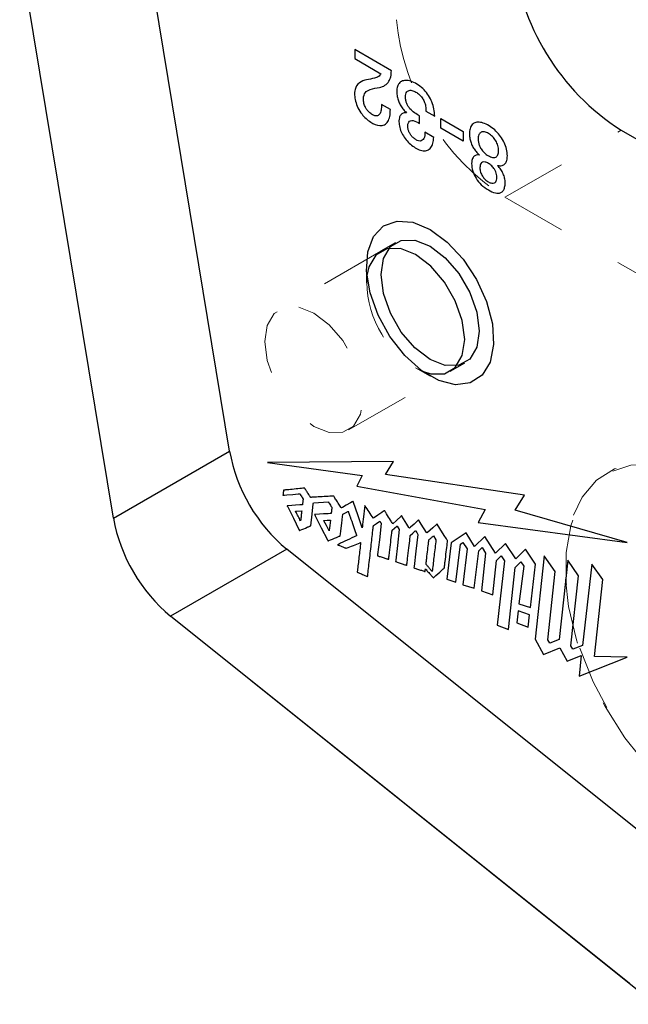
# Model space of a CAD drawing. Header units: inches. Extents: x 0.1 to 87.3, y 0.1 to 33.9.
# Tile 162 of 174: x 64.4 to 65.3, y 27.7 to 29.2. Entities that reach past the tile are written whole.
import ezdxf

# ---------------------------------------------------------------- set-up
doc = ezdxf.new("R2010")
doc.units = ezdxf.units.IN
doc.header["$MEASUREMENT"] = 0
doc.linetypes.add('HIDDEN', pattern=[0.075, 0.05, -0.025])

msp = doc.modelspace()

# ---------------------------------------------------------------- linework, layer by layer
at = {"color": 7, "linetype": 'Continuous', "lineweight": 25}
for p, q in [((64.67792, 28.52224), (64.53426, 29.39411)), ((64.67792, 28.52224), (64.53426, 29.39411)), ((64.49975, 28.41938), (64.35609, 29.29126)), ((64.49975, 28.41938), (64.35609, 29.29126)), ((64.86975, 29.1387), (64.86975, 29.12482)), ((64.92607, 29.10619), (64.86975, 29.1387)), ((64.86975, 29.12482), (64.90992, 29.10163)), ((64.92453, 29.04668), (64.9111, 29.05443)), ((64.94929, 29.04179), (64.94929, 29.04151)), ((64.96932, 29.02546), (64.96932, 29.03702)), ((64.9791, 29.04428), (64.99254, 29.03653)), ((65.00198, 29.03273), (65.03626, 29.01294)), ((65.00198, 29.01803), (65.00198, 29.03273)), ((64.99101, 29.00396), (64.97757, 29.01171)), ((65.03626, 28.99824), (65.00198, 29.01803)), ((65.03626, 29.01294), (65.03626, 28.99824)), ((65.27833, 29.01485), (65.8086, 28.70873)), ((65.27833, 29.01485), (65.8086, 28.70873)), ((65.06078, 28.97714), (65.06078, 28.97687)), ((65.08883, 28.96067), (65.08883, 28.96094)), ((64.93219, 28.84218), (64.90991, 28.82932)), ((65.0164, 28.64485), (65.03868, 28.65771)), ((64.49975, 28.41938), (64.67792, 28.52224)), ((64.49975, 28.41938), (64.67792, 28.52224)), ((64.92925, 28.50645), (64.73598, 28.50501)), ((64.73598, 28.50501), (64.88132, 28.48478)), ((64.91708, 28.4862), (64.92925, 28.50645)), ((64.88132, 28.48478), (64.87286, 28.46864)), ((65.13, 28.45478), (64.91708, 28.4862)), ((64.87286, 28.46864), (65.06984, 28.43258)), ((64.80641, 28.44295), (64.82936, 28.44427)), ((65.11591, 28.43165), (65.13, 28.45478)), ((64.7792, 28.42993), (64.7886, 28.43063)), ((65.06984, 28.43258), (65.05892, 28.41283)), ((65.28764, 28.38222), (65.11591, 28.43165)), ((65.05892, 28.41283), (65.28764, 28.38222)), ((64.9906, 28.39213), (64.99436, 28.38623)), ((65.04046, 28.39686), (65.01788, 28.38159)), ((65.05351, 28.37605), (65.04046, 28.39686)), ((65.06958, 28.39131), (65.05351, 28.37605)), ((65.08584, 28.36557), (65.06958, 28.39131)), ((64.76565, 28.37183), (64.58748, 28.26897)), ((64.76565, 28.37183), (64.58748, 28.26897)), ((65.46913, 27.80781), (64.76565, 28.37183)), ((65.63349, 27.67603), (64.76565, 28.37183)), ((65.01788, 28.38159), (65.01094, 28.32584)), ((65.02488, 28.32128), (65.03189, 28.37973)), ((65.03189, 28.37973), (65.03574, 28.38231)), ((65.03574, 28.38231), (65.04229, 28.37225)), ((65.04229, 28.37225), (65.03577, 28.31722)), ((65.05319, 28.31207), (65.05992, 28.36934)), ((65.05992, 28.36934), (65.06505, 28.37428)), ((65.06505, 28.37428), (65.07054, 28.3655)), ((65.10103, 28.38065), (65.08584, 28.36557)), ((65.11681, 28.35698), (65.10103, 28.38065)), ((65.1319, 28.37179), (65.11681, 28.35698)), ((65.14722, 28.34906), (65.1319, 28.37179)), ((65.07054, 28.3655), (65.06399, 28.30772)), ((65.08147, 28.30184), (65.08732, 28.35446)), ((65.08732, 28.35446), (65.09457, 28.36163)), ((65.09967, 28.3539), (65.08837, 28.25509)), ((65.09457, 28.36163), (65.09967, 28.3539)), ((65.16042, 28.36137), (65.14676, 28.23355)), ((65.1771, 28.33754), (65.16042, 28.36137)), ((65.19646, 28.35499), (65.18331, 28.23309)), ((65.21313, 28.33106), (65.19646, 28.35499)), ((65.10543, 28.24842), (65.11598, 28.34353)), ((65.11598, 28.34353), (65.12465, 28.35232)), ((65.12897, 28.34569), (65.12172, 28.28818)), ((65.12465, 28.35232), (65.12897, 28.34569)), ((65.13916, 28.28224), (65.14722, 28.34906)), ((65.23355, 28.34888), (65.21907, 28.22394)), ((65.25026, 28.32507), (65.23355, 28.34888)), ((65.01094, 28.32584), (65.02488, 28.32128)), ((65.16574, 28.2326), (65.1771, 28.33754)), ((65.20137, 28.2235), (65.21313, 28.33106)), ((65.23729, 28.20717), (65.25026, 28.32507)), ((65.03577, 28.31722), (65.05319, 28.31207)), ((65.06399, 28.30772), (65.08147, 28.30184)), ((65.12172, 28.28818), (65.13916, 28.28224)), ((65.29097, 27.70495), (64.58748, 28.26897)), ((65.33057, 27.6732), (64.58748, 28.26897)), ((65.1206, 28.27703), (65.11841, 28.259)), ((65.13797, 28.27079), (65.1206, 28.27703)), ((65.13582, 28.25236), (65.13797, 28.27079)), ((65.08837, 28.25509), (65.10543, 28.24842)), ((65.11841, 28.259), (65.13582, 28.25236)), ((65.14676, 28.23355), (65.15933, 28.21028)), ((65.16882, 28.2273), (65.16574, 28.2326)), ((65.18331, 28.23309), (65.16882, 28.2273)), ((65.15933, 28.21028), (65.18455, 28.22028)), ((65.18455, 28.22028), (65.19533, 28.20005)), ((65.20447, 28.21817), (65.20137, 28.2235)), ((65.21907, 28.22394), (65.20447, 28.21817)), ((65.19533, 28.20005), (65.21684, 28.20866)), ((65.21684, 28.20866), (65.2139, 28.17685)), ((65.2139, 28.17685), (65.28765, 28.20602)), ((65.28765, 28.20602), (65.23729, 28.20717))]:
    msp.add_line(p, q, dxfattribs=at)
at = {"color": 7, "linetype": 'HIDDEN', "lineweight": 18}
for p, q in [((65.10016, 28.912), (65.27833, 29.01485)), ((65.10016, 28.912), (65.27833, 29.01485)), ((65.10016, 28.912), (65.63043, 28.60588)), ((65.10016, 28.912), (65.63043, 28.60588)), ((64.90991, 28.82932), (64.75402, 28.73933)), ((64.90991, 28.82932), (64.75402, 28.73933)), ((64.88785, 28.80628), (64.88785, 28.78056)), ((64.86051, 28.55486), (65.0164, 28.64485)), ((64.86051, 28.55486), (65.0164, 28.64485)), ((64.96315, 28.65013), (64.98542, 28.63727)), ((64.96316, 28.65013), (64.97356, 28.64496)), ((65.42111, 28.5843), (65.25738, 28.48978)), ((65.42253, 28.58304), (65.25828, 28.48822))]:
    msp.add_line(p, q, dxfattribs=at)
at = {"color": 7, "linetype": 'Continuous', "lineweight": 25, "flags": 128}
for points in [[(64.95911, 28.87365), (64.98543, 28.86263), (65.01176, 28.84325), (65.03613, 28.81696), (65.05675, 28.78569), (65.07207, 28.75177), (65.08097, 28.71772), (65.08279, 28.68606), (65.07738, 28.65913), (65.06515, 28.63894), (65.04701, 28.62699), (65.02431, 28.62415), (64.99872, 28.63064), (64.97215, 28.64598), (64.94656, 28.66904), (64.92385, 28.69809), (64.90571, 28.73099), (64.89349, 28.76529), (64.88808, 28.79846), (64.88989, 28.82803), (64.89879, 28.8518), (64.91412, 28.86803), (64.93473, 28.87549), (64.95911, 28.87365)], [(64.96216, 28.84609), (64.98543, 28.83691), (65.0087, 28.81922), (65.0297, 28.79475), (65.04636, 28.76589), (65.05705, 28.73547), (65.06074, 28.70647), (65.05705, 28.68173), (65.04636, 28.66366), (65.0297, 28.65404), (65.0087, 28.65381), (64.98543, 28.66299), (64.96216, 28.68068), (64.94117, 28.70515), (64.92451, 28.734), (64.91381, 28.76442), (64.91013, 28.79342), (64.91381, 28.81817), (64.92451, 28.83623), (64.94117, 28.84585), (64.96216, 28.84609)], [(64.97356, 28.64496), (64.98643, 28.64095), (65.00742, 28.64118), (65.02408, 28.6508), (65.03478, 28.66887), (65.03847, 28.69361), (65.03478, 28.72262), (65.02408, 28.75303), (65.00742, 28.78189), (64.98643, 28.80636), (64.96316, 28.82405), (64.93989, 28.83323), (64.91889, 28.833), (64.90223, 28.82337), (64.89154, 28.80531), (64.88857, 28.79217)], [(64.75979, 28.45481), (64.75979, 28.45481), (64.7598, 28.45481), (64.75982, 28.45481), (64.75986, 28.45482), (64.76002, 28.45483), (64.76049, 28.45486), (64.76191, 28.45497), (64.76583, 28.45526), (64.77506, 28.45594), (64.78315, 28.45654), (64.78515, 28.45669), (64.78558, 28.45672), (64.78566, 28.45673), (64.78568, 28.45673), (64.78568, 28.45673), (64.78568, 28.45673)], [(64.86757, 28.44506), (64.86757, 28.44506), (64.86756, 28.44505), (64.86755, 28.44505), (64.86752, 28.44503), (64.86741, 28.44497), (64.86707, 28.44478), (64.86608, 28.44424), (64.8633, 28.44272), (64.8568, 28.43915), (64.85109, 28.43603), (64.84968, 28.43525), (64.84938, 28.43509), (64.84932, 28.43505), (64.8493, 28.43505), (64.8493, 28.43505), (64.8493, 28.43505)], [(64.88133, 28.40449), (64.87445, 28.42478), (64.86816, 28.44331), (64.86761, 28.44494), (64.86757, 28.44505), (64.86757, 28.44506)], [(64.78966, 28.44005), (64.78966, 28.44005), (64.78965, 28.44005), (64.78964, 28.44004), (64.78961, 28.44004), (64.78951, 28.44003), (64.7892, 28.44001), (64.78827, 28.43994), (64.78561, 28.43974), (64.77892, 28.43922), (64.76778, 28.43837), (64.76634, 28.43826), (64.76625, 28.43825), (64.76625, 28.43825), (64.76625, 28.43825), (64.76625, 28.43825)], [(64.76625, 28.43825), (64.76629, 28.43816), (64.76641, 28.43792), (64.76706, 28.43662), (64.77569, 28.4193), (64.78431, 28.40197), (64.78496, 28.40067), (64.78508, 28.40043), (64.78512, 28.40034), (64.78512, 28.40034)], [(64.80235, 28.40775), (64.80438, 28.42535), (64.80623, 28.44144), (64.8064, 28.44285), (64.80641, 28.44294), (64.80641, 28.44295)], [(64.91555, 28.43093), (64.91555, 28.43093), (64.91555, 28.43093), (64.91553, 28.43092), (64.9155, 28.4309), (64.9154, 28.43083), (64.91508, 28.43061), (64.91415, 28.42998), (64.91154, 28.42821), (64.90542, 28.42406), (64.90004, 28.42043), (64.89871, 28.41952), (64.89843, 28.41933), (64.89837, 28.4193), (64.89836, 28.41929), (64.89836, 28.41929), (64.89836, 28.41929)], [(64.8337, 28.42651), (64.8337, 28.42651), (64.83369, 28.42651), (64.83368, 28.42651), (64.83365, 28.42651), (64.83354, 28.4265), (64.8332, 28.42648), (64.83219, 28.42642), (64.82929, 28.42625), (64.82201, 28.42582), (64.8099, 28.4251), (64.80833, 28.42501), (64.80823, 28.425), (64.80823, 28.425), (64.80823, 28.425), (64.80823, 28.425)], [(64.80823, 28.425), (64.80828, 28.42491), (64.8084, 28.42465), (64.80911, 28.42326), (64.81849, 28.40477), (64.82786, 28.38628), (64.82857, 28.38489), (64.8287, 28.38464), (64.82874, 28.38454), (64.82874, 28.38454)], [(64.83055, 28.40016), (64.82643, 28.40807), (64.82267, 28.4153), (64.82234, 28.41594), (64.82231, 28.41598), (64.82231, 28.41598), (64.82231, 28.41598), (64.82742, 28.41628), (64.83209, 28.41654), (64.8325, 28.41657), (64.83253, 28.41657), (64.83253, 28.41657)], [(64.83253, 28.41657), (64.83154, 28.40836), (64.83064, 28.40087), (64.83056, 28.40021), (64.83055, 28.40016), (64.83055, 28.40016)], [(64.84747, 28.39214), (64.84747, 28.39214), (64.84747, 28.39214), (64.84747, 28.39215), (64.84747, 28.39217), (64.84748, 28.39223), (64.8475, 28.39243), (64.84757, 28.39304), (64.84779, 28.39487), (64.84839, 28.39992), (64.84981, 28.4118), (64.85105, 28.42223), (64.85135, 28.42481), (64.85142, 28.42536), (64.85143, 28.42547), (64.85143, 28.42549), (64.85143, 28.42549), (64.85143, 28.42549)], [(64.8985, 28.40802), (64.90334, 28.41135), (64.90666, 28.41365), (64.90807, 28.41462), (64.90817, 28.41469), (64.90818, 28.41469), (64.90818, 28.41469)], [(65.01219, 28.38482), (65.01219, 28.38482), (65.01219, 28.38483), (65.01218, 28.38483), (65.01217, 28.38485), (65.01212, 28.38492), (65.01199, 28.38513), (65.01158, 28.38576), (65.01039, 28.38763), (65.00718, 28.39264), (65.00028, 28.4034), (64.99602, 28.41005), (64.99582, 28.41036), (64.99581, 28.41038), (64.99581, 28.41038), (64.99581, 28.41038), (64.99578, 28.41035), (64.98961, 28.40474), (64.9816, 28.39745), (64.98075, 28.39668), (64.98075, 28.39668), (64.98075, 28.39668), (64.98075, 28.39668), (64.98075, 28.39669), (64.98072, 28.39673), (64.98013, 28.39765), (64.97191, 28.41046), (64.96867, 28.41551), (64.96786, 28.41677), (64.96782, 28.41683), (64.96782, 28.41683), (64.96782, 28.41683), (64.96782, 28.41683), (64.96555, 28.41478), (64.96076, 28.41044), (64.95551, 28.40569), (64.9537, 28.40405), (64.9537, 28.40405), (64.9537, 28.40405), (64.9537, 28.40405), (64.95366, 28.40411), (64.9529, 28.40532), (64.94986, 28.41015), (64.94217, 28.4224), (64.94161, 28.42328), (64.94159, 28.42332), (64.94158, 28.42333), (64.94158, 28.42333), (64.94158, 28.42333), (64.94083, 28.42263), (64.93373, 28.416), (64.92827, 28.4109), (64.92824, 28.41087), (64.92824, 28.41087), (64.92824, 28.41087)], [(64.91046, 28.41116), (64.90756, 28.38641), (64.90491, 28.36378), (64.90468, 28.3618), (64.90466, 28.36166), (64.90466, 28.36165)], [(64.92722, 28.40097), (64.93104, 28.40411), (64.93454, 28.40697), (64.93484, 28.40722), (64.93487, 28.40724), (64.93487, 28.40724), (64.93487, 28.40724), (64.9365, 28.40465), (64.93813, 28.40207)], [(64.93813, 28.40207), (64.93524, 28.37753), (64.9326, 28.3551), (64.93237, 28.35313), (64.93236, 28.353), (64.93235, 28.35299)], [(64.95504, 28.39289), (64.95905, 28.39646), (64.96271, 28.39973), (64.96303, 28.40001), (64.96305, 28.40003), (64.96305, 28.40003), (64.96305, 28.40003), (64.96481, 28.39724), (64.96656, 28.39445)], [(64.96656, 28.39445), (64.96357, 28.36881), (64.96084, 28.34538), (64.9606, 28.34332), (64.96058, 28.34318), (64.96058, 28.34318)], [(64.97786, 28.33747), (64.97805, 28.33949), (64.97822, 28.34133), (64.97824, 28.34149), (64.97824, 28.3415), (64.97824, 28.3415)], [(64.99032, 28.32781), (64.99032, 28.32781), (64.99032, 28.32781), (64.99033, 28.32782), (64.99036, 28.32785), (64.99046, 28.32794), (64.99077, 28.32822), (64.9917, 28.32905), (64.99427, 28.33136), (65.00031, 28.33678), (65.00561, 28.34153), (65.00692, 28.34271), (65.0072, 28.34296), (65.00726, 28.34301), (65.00727, 28.34302), (65.00727, 28.34302), (65.00727, 28.34302)]]:
    msp.add_lwpolyline(points, dxfattribs=at)
at = {"color": 7, "linetype": 'HIDDEN', "lineweight": 18, "flags": 128}
for points in [[(64.78399, 28.74323), (64.80726, 28.73405), (64.83053, 28.71636), (64.85153, 28.69189), (64.86819, 28.66304), (64.87888, 28.63262), (64.88257, 28.60362), (64.87888, 28.57887), (64.86819, 28.56081), (64.85153, 28.55119), (64.83053, 28.55095), (64.80726, 28.56013), (64.78399, 28.57782), (64.763, 28.60229), (64.74634, 28.63115), (64.73564, 28.66157), (64.73196, 28.69057), (64.73564, 28.71531), (64.74634, 28.73338), (64.763, 28.743), (64.78399, 28.74323)], [(64.78399, 28.74323), (64.80726, 28.73405), (64.83053, 28.71636), (64.85153, 28.69189), (64.86819, 28.66304), (64.87888, 28.63262), (64.88257, 28.60362), (64.87888, 28.57887), (64.86819, 28.56081), (64.85153, 28.55119), (64.83053, 28.55095), (64.80726, 28.56013), (64.78399, 28.57782), (64.763, 28.60229), (64.74634, 28.63115), (64.73564, 28.66157), (64.73196, 28.69057), (64.73564, 28.71531), (64.74634, 28.73338), (64.763, 28.743), (64.78399, 28.74323)], [(65.45574, 28.44686), (65.41575, 28.4741), (65.37576, 28.49303), (65.33705, 28.50304), (65.30087, 28.50381), (65.26838, 28.49531), (65.24063, 28.47781), (65.21851, 28.45188), (65.20273, 28.41835), (65.19379, 28.3783), (65.19199, 28.33302), (65.19738, 28.28396), (65.20979, 28.23269), (65.22882, 28.18088), (65.25386, 28.13017), (65.2841, 28.0822), (65.31857, 28.03852), (65.35616, 28.00052), (65.39567, 27.96944), (65.43583, 27.94625), (65.47534, 27.93173), (65.51293, 27.92632), (65.54741, 27.9302), (65.57765, 27.94325), (65.60268, 27.96505), (65.62171, 27.9949), (65.63412, 28.03184), (65.63951, 28.07467), (65.63771, 28.12204), (65.62877, 28.1724), (65.61299, 28.22415), (65.59087, 28.27562), (65.56312, 28.32516), (65.53063, 28.37117), (65.49445, 28.41217), (65.45574, 28.44686)], [(65.36351, 28.49561), (65.32822, 28.50246), (65.29306, 28.50091), (65.26184, 28.49019), (65.23557, 28.47063), (65.2151, 28.44287), (65.20107, 28.40781), (65.19394, 28.36656), (65.19394, 28.32045), (65.20107, 28.27097), (65.2151, 28.2197), (65.23557, 28.1683), (65.26184, 28.11841), (65.29306, 28.07165), (65.32822, 28.0295), (65.36619, 27.99333), (65.40576, 27.9643), (65.44565, 27.94334), (65.48457, 27.93113), (65.52129, 27.92806), (65.55461, 27.93422), (65.58347, 27.94942), (65.60694, 27.97318), (65.62426, 28.00472), (65.63224, 28.03011)]]:
    msp.add_lwpolyline(points, dxfattribs=at)
at = {"color": 7, "linetype": 'Continuous', "lineweight": 25}
for centre, radius, start, end in [((65.47709, 29.32331), 0.36695, 185.61091, 237.20298), ((65.47709, 29.32331), 0.36695, 185.61091, 237.20298), ((64.92896, 28.56787), 0.25515, 190.30171, 230.20339), ((64.92896, 28.56787), 0.25515, 190.30171, 230.20339), ((64.75079, 28.46501), 0.25515, 190.30166, 230.20344), ((64.75079, 28.46501), 0.25515, 190.30166, 230.20344)]:
    msp.add_arc(centre, radius, start, end, dxfattribs=at)
at = {"color": 7, "linetype": 'HIDDEN', "lineweight": 18}
for centre, radius, start, end in [((65.29892, 29.22046), 0.36695, 185.61089, 237.203), ((65.29892, 29.22046), 0.36695, 185.61089, 237.203), ((65.04344, 28.78288), 0.15514, 176.56848, 238.83816)]:
    msp.add_arc(centre, radius, start, end, dxfattribs=at)
at = {"color": 7, "linetype": 'Continuous', "lineweight": 25}
for points, knots in [([(64.90992, 29.10163), (64.90886, 29.09996), (64.90658, 29.09636), (64.89817, 29.09418), (64.89203, 29.09309), (64.88802, 29.09239)], [0, 0, 0, 0, 0.2325179, 0.498649, 1, 1, 1, 1]), ([(64.90792, 29.08062), (64.91081, 29.08145), (64.91648, 29.08307), (64.92247, 29.08945), (64.92557, 29.09747), (64.92589, 29.1031), (64.92607, 29.10619)], [0, 0, 0, 0, 0.2588595, 0.508772, 0.7308498, 1, 1, 1, 1]), ([(64.88802, 29.09239), (64.88407, 29.09132), (64.87593, 29.08914), (64.86968, 29.07868), (64.86945, 29.06852), (64.87094, 29.05911), (64.87459, 29.04902), (64.88174, 29.03737), (64.89302, 29.02743), (64.90549, 29.02121), (64.91565, 29.02267), (64.92119, 29.02834), (64.92409, 29.03672), (64.92438, 29.04311), (64.92453, 29.04668)], [0, 0, 0, 0, 0.0910733, 0.1872983, 0.2515054, 0.3221053, 0.4044582, 0.495825, 0.6317235, 0.7464399, 0.8007337, 0.8539702, 0.9186015, 1, 1, 1, 1]), ([(64.88307, 29.06369), (64.88362, 29.06708), (64.88465, 29.07345), (64.89546, 29.07863), (64.90307, 29.07985), (64.90792, 29.08062)], [0, 0, 0, 0, 0.2915728, 0.5484257, 1, 1, 1, 1]), ([(64.99254, 29.03653), (64.99229, 29.04026), (64.99179, 29.04767), (64.98855, 29.05837), (64.98343, 29.06833), (64.97405, 29.07987), (64.96236, 29.08823), (64.95033, 29.09166), (64.94301, 29.09113), (64.9372, 29.08699), (64.93442, 29.07994), (64.93416, 29.07237), (64.93519, 29.06498), (64.93725, 29.05831), (64.94031, 29.05207), (64.94424, 29.04638), (64.94761, 29.04331), (64.94929, 29.04179)], [0, 0, 0, 0, 0.0809948, 0.1609935, 0.2410341, 0.3226052, 0.4830444, 0.5426185, 0.5918574, 0.6371667, 0.6894829, 0.7501363, 0.8003969, 0.850891, 0.901209, 0.9509723, 1, 1, 1, 1]), ([(64.96932, 29.03702), (64.96665, 29.03851), (64.9613, 29.0415), (64.95542, 29.04656), (64.95166, 29.05148), (64.94947, 29.0557), (64.94806, 29.06048), (64.94762, 29.06546), (64.948, 29.07005), (64.94952, 29.0737), (64.95271, 29.07629), (64.95804, 29.07637), (64.96154, 29.07457), (64.96355, 29.07354)], [0, 0, 0, 0, 0.1498864, 0.3007762, 0.3762181, 0.4528399, 0.5328304, 0.6192933, 0.6971204, 0.7569799, 0.8078407, 0.89004, 1, 1, 1, 1]), ([(64.96355, 29.07354), (64.9654, 29.0723), (64.96905, 29.06985), (64.97331, 29.06479), (64.97664, 29.05878), (64.97885, 29.05185), (64.97902, 29.0468), (64.9791, 29.04428)], [0, 0, 0, 0, 0.1915014, 0.3788905, 0.564867, 0.7831522, 1, 1, 1, 1]), ([(64.9111, 29.05443), (64.91094, 29.05149), (64.91067, 29.04634), (64.90893, 29.04034), (64.90615, 29.03742), (64.90345, 29.03658), (64.90024, 29.0371), (64.89625, 29.03904), (64.89194, 29.04218), (64.88814, 29.04648), (64.88522, 29.05168), (64.88335, 29.05747), (64.88316, 29.06175), (64.88307, 29.06369)], [0, 0, 0, 0, 0.1543709, 0.2696287, 0.3148429, 0.3588107, 0.4111913, 0.4803519, 0.5891095, 0.6870481, 0.7771764, 0.8988777, 1, 1, 1, 1]), ([(64.94929, 29.04151), (64.94753, 29.04164), (64.94425, 29.04189), (64.94, 29.03882), (64.93818, 29.03432), (64.93743, 29.02845), (64.93798, 29.02099), (64.94081, 29.01228), (64.94713, 29.00126), (64.956, 28.99204), (64.96633, 28.98559), (64.97413, 28.98288), (64.98161, 28.98364), (64.98708, 28.98822), (64.99024, 28.99538), (64.99073, 29.0009), (64.99101, 29.00396)], [0, 0, 0, 0, 0.04576818, 0.0851509, 0.12999917, 0.1713291, 0.24272011, 0.32740334, 0.41327375, 0.58007195, 0.6616274, 0.73712166, 0.79643132, 0.85279806, 0.91852593, 1, 1, 1, 1]), ([(64.97757, 29.01171), (64.97744, 29.00842), (64.97725, 29.00384), (64.97368, 28.99913), (64.96967, 28.99788), (64.96529, 28.99919), (64.9612, 29.00179), (64.95753, 29.00518), (64.9546, 29.00909), (64.95242, 29.01339), (64.9511, 29.01811), (64.95092, 29.02289), (64.95201, 29.02745), (64.95564, 29.02996), (64.96194, 29.02965), (64.96622, 29.02722), (64.96932, 29.02546)], [0, 0, 0, 0, 0.1303549, 0.1809904, 0.2296457, 0.2909856, 0.3604203, 0.4267383, 0.4931174, 0.5584793, 0.6219726, 0.6907803, 0.7535021, 0.8021626, 0.8566538, 1, 1, 1, 1]), ([(65.1039, 28.97552), (65.10364, 28.97902), (65.10313, 28.98607), (65.09935, 28.99615), (65.09383, 29.00547), (65.08437, 29.01626), (65.073, 29.02424), (65.06128, 29.02765), (65.05388, 29.02696), (65.04829, 29.02238), (65.04581, 29.0151), (65.04549, 29.00746), (65.04658, 29.00013), (65.04871, 28.99364), (65.05184, 28.98754), (65.05581, 28.98189), (65.05912, 28.97872), (65.06078, 28.97714)], [0, 0, 0, 0, 0.07731444, 0.15572097, 0.23547477, 0.31604433, 0.4723003, 0.53394989, 0.58357423, 0.6298535, 0.68506717, 0.74828567, 0.79806005, 0.84820799, 0.89870213, 0.94936837, 1, 1, 1, 1]), ([(65.08103, 28.97312), (65.0789, 28.97382), (65.07428, 28.97536), (65.06835, 28.98015), (65.06389, 28.98561), (65.06107, 28.9911), (65.05949, 28.99613), (65.05893, 29.00189), (65.05947, 29.0077), (65.06331, 29.01247), (65.0693, 29.01277), (65.0753, 29.01004), (65.08132, 29.0054), (65.0863, 28.99902), (65.08967, 28.99148), (65.09076, 28.98389), (65.09015, 28.97728), (65.08617, 28.97278), (65.08278, 28.973), (65.08103, 28.97312)], [0, 0, 0, 0, 0.0607575, 0.1318472, 0.2037954, 0.2516871, 0.2992386, 0.346633, 0.4091227, 0.4538295, 0.4993075, 0.5599369, 0.6312789, 0.7044335, 0.7784831, 0.8532996, 0.9119719, 0.9547087, 1, 1, 1, 1]), ([(65.06078, 28.97687), (65.05909, 28.97696), (65.05594, 28.97714), (65.05222, 28.97479), (65.05028, 28.97161), (65.04929, 28.96806), (65.04888, 28.96144), (65.0503, 28.95193), (65.05545, 28.94063), (65.06373, 28.93067), (65.07412, 28.92319), (65.08418, 28.91828), (65.09304, 28.918), (65.098, 28.92216), (65.10013, 28.92774), (65.10071, 28.93433), (65.09994, 28.94146), (65.09759, 28.94834), (65.09395, 28.95494), (65.09056, 28.95874), (65.08883, 28.96067)], [0, 0, 0, 0, 0.03610025, 0.06753978, 0.09009039, 0.11619093, 0.14712656, 0.23446814, 0.32274357, 0.41506443, 0.51402747, 0.59996696, 0.65869159, 0.69327693, 0.73376432, 0.78577836, 0.83671016, 0.88917106, 0.94354959, 1, 1, 1, 1]), ([(65.08883, 28.96094), (65.09116, 28.9605), (65.0955, 28.95967), (65.10107, 28.96328), (65.10356, 28.96905), (65.10378, 28.97319), (65.1039, 28.97552)], [0, 0, 0, 0, 0.2735976, 0.508311, 0.723593, 1, 1, 1, 1]), ([(65.07985, 28.93349), (65.07813, 28.93405), (65.07436, 28.93527), (65.06952, 28.93923), (65.06537, 28.94439), (65.06254, 28.95062), (65.06165, 28.9565), (65.06204, 28.96113), (65.06326, 28.96414), (65.06588, 28.9663), (65.07025, 28.96633), (65.07518, 28.96405), (65.08016, 28.9603), (65.08384, 28.95575), (65.08617, 28.95119), (65.08745, 28.94696), (65.08788, 28.94265), (65.08754, 28.93874), (65.08629, 28.93563), (65.08365, 28.93331), (65.08129, 28.93342), (65.07985, 28.93349)], [0, 0, 0, 0, 0.0591823, 0.1289098, 0.201335, 0.2752727, 0.3507193, 0.3936617, 0.426659, 0.4545853, 0.4996854, 0.5604487, 0.6311542, 0.7025565, 0.7503439, 0.7982873, 0.8467986, 0.891636, 0.925989, 0.9547788, 1, 1, 1, 1]), ([(64.76067, 28.46235), (64.76052, 28.46109), (64.76024, 28.45869), (64.75995, 28.45618), (64.75981, 28.45493), (64.75979, 28.45482), (64.75979, 28.45481), (64.75979, 28.45481)], [0, 0, 0, 0, 0.5000798, 0.9571111, 0.9971798, 0.999864, 1, 1, 1, 1]), ([(64.79311, 28.4655), (64.79311, 28.4655), (64.79311, 28.4655), (64.79311, 28.4655), (64.7931, 28.4655), (64.79307, 28.4655), (64.79298, 28.46549), (64.79269, 28.46546), (64.79184, 28.46538), (64.78941, 28.46514), (64.78333, 28.46455), (64.77446, 28.46369), (64.76639, 28.46291), (64.762, 28.46248), (64.76094, 28.46238), (64.76072, 28.46236), (64.76068, 28.46235), (64.76067, 28.46235), (64.76067, 28.46235), (64.76067, 28.46235)], [0, 0, 0, 0, 0.0000281, 0.0000884, 0.0002794, 0.0008863, 0.0027964, 0.0087676, 0.0271167, 0.0816965, 0.2333592, 0.5895705, 0.9020717, 0.9794705, 0.9958961, 0.9991986, 0.9998485, 0.9999753, 1, 1, 1, 1]), ([(64.80214, 28.45129), (64.80214, 28.45129), (64.80214, 28.45129), (64.80214, 28.4513), (64.80213, 28.45131), (64.8021, 28.45135), (64.80202, 28.45147), (64.80179, 28.45185), (64.80111, 28.45291), (64.79942, 28.45558), (64.79695, 28.45946), (64.7947, 28.463), (64.79348, 28.46492), (64.79319, 28.46538), (64.79313, 28.46548), (64.79311, 28.4655), (64.79311, 28.4655), (64.79311, 28.4655)], [0, 0, 0, 0, 0.0000846, 0.0002792, 0.0008882, 0.0027985, 0.0087725, 0.0271233, 0.0817069, 0.2333745, 0.5895834, 0.9020799, 0.9794912, 0.9959134, 0.9992243, 0.9998744, 1, 1, 1, 1]), ([(64.78568, 28.45673), (64.78568, 28.45673), (64.78568, 28.45673), (64.78569, 28.45673), (64.78569, 28.45672), (64.7857, 28.4567), (64.78575, 28.45663), (64.78588, 28.45643), (64.78626, 28.45584), (64.7872, 28.45439), (64.78857, 28.45227), (64.78981, 28.45033), (64.79049, 28.44928), (64.79066, 28.44903), (64.79069, 28.44898), (64.7907, 28.44897), (64.7907, 28.44897), (64.7907, 28.44897)], [0, 0, 0, 0, 0.00009463, 0.00028389, 0.00090247, 0.00281272, 0.00878346, 0.02714476, 0.08172667, 0.23339241, 0.58959127, 0.90207781, 0.97948197, 0.99590421, 0.99920982, 0.99986795, 1, 1, 1, 1]), ([(64.7907, 28.44897), (64.7907, 28.44897), (64.7907, 28.44897), (64.7907, 28.44896), (64.7907, 28.44895), (64.79069, 28.44893), (64.79069, 28.44885), (64.79066, 28.44862), (64.79058, 28.44795), (64.79038, 28.44628), (64.7901, 28.44384), (64.78984, 28.44162), (64.7897, 28.44041), (64.78967, 28.44012), (64.78966, 28.44006), (64.78966, 28.44005), (64.78966, 28.44005), (64.78966, 28.44005)], [0, 0, 0, 0, 0.0000983, 0.0002796, 0.0008878, 0.0028117, 0.0087798, 0.027129, 0.0817156, 0.2333899, 0.5895825, 0.9020732, 0.9794807, 0.9959224, 0.9992272, 0.9998683, 1, 1, 1, 1]), ([(64.83745, 28.45342), (64.83745, 28.45342), (64.83744, 28.45342), (64.83744, 28.45342), (64.83743, 28.45342), (64.8374, 28.45342), (64.8373, 28.45341), (64.83699, 28.45339), (64.83606, 28.45333), (64.83342, 28.45318), (64.8268, 28.45278), (64.81714, 28.45219), (64.80836, 28.45167), (64.80358, 28.45138), (64.80244, 28.45131), (64.8022, 28.45129), (64.80215, 28.45129), (64.80214, 28.45129), (64.80214, 28.45129), (64.80214, 28.45129)], [0, 0, 0, 0, 0.00002829, 0.00008856, 0.00027971, 0.00088602, 0.00279696, 0.00876752, 0.02711709, 0.08169558, 0.23335801, 0.5895695, 0.90206967, 0.97946939, 0.99589481, 0.99919812, 0.99984838, 0.99997512, 1, 1, 1, 1]), ([(64.82936, 28.44427), (64.82936, 28.44427), (64.82936, 28.44427), (64.82936, 28.44426), (64.82937, 28.44426), (64.82938, 28.44423), (64.82943, 28.44416), (64.82957, 28.44394), (64.82998, 28.44332), (64.83101, 28.44176), (64.8325, 28.43949), (64.83385, 28.43742), (64.83459, 28.4363), (64.83477, 28.43603), (64.83481, 28.43597), (64.83481, 28.43596), (64.83481, 28.43596), (64.83481, 28.43596)], [0, 0, 0, 0, 0.0001044, 0.0002968, 0.0009127, 0.0028197, 0.0088005, 0.0271543, 0.0817368, 0.2333978, 0.5895918, 0.9020887, 0.9794917, 0.9959221, 0.9992225, 0.9998752, 1, 1, 1, 1]), ([(64.8493, 28.43505), (64.8493, 28.43505), (64.8493, 28.43505), (64.8493, 28.43505), (64.84928, 28.43507), (64.84925, 28.43512), (64.84915, 28.43528), (64.84884, 28.43577), (64.84795, 28.43714), (64.84573, 28.44059), (64.84248, 28.44561), (64.83954, 28.45018), (64.83793, 28.45267), (64.83755, 28.45326), (64.83747, 28.45339), (64.83745, 28.45341), (64.83745, 28.45342), (64.83745, 28.45342)], [0, 0, 0, 0, 0.0000884, 0.00028, 0.0008866, 0.0028014, 0.0087734, 0.0271258, 0.0817037, 0.2333681, 0.5895797, 0.9020828, 0.9794901, 0.9959138, 0.9992194, 0.9998725, 1, 1, 1, 1]), ([(64.78679, 28.4151), (64.78552, 28.41757), (64.7831, 28.4223), (64.78058, 28.42723), (64.77932, 28.4297), (64.77921, 28.42991), (64.7792, 28.42993), (64.7792, 28.42993)], [0, 0, 0, 0, 0.5000694, 0.95709755, 0.99718151, 0.99986218, 1, 1, 1, 1]), ([(64.7886, 28.43063), (64.78829, 28.42804), (64.78772, 28.42309), (64.78712, 28.41792), (64.78681, 28.41534), (64.78679, 28.41511), (64.78679, 28.4151), (64.78679, 28.4151)], [0, 0, 0, 0, 0.50005069, 0.95705843, 0.99714826, 0.99982988, 1, 1, 1, 1]), ([(64.83481, 28.43596), (64.83481, 28.43596), (64.83481, 28.43596), (64.83481, 28.43595), (64.83481, 28.43594), (64.83481, 28.43592), (64.8348, 28.43584), (64.83477, 28.43559), (64.83469, 28.43488), (64.83448, 28.43311), (64.83417, 28.43053), (64.8339, 28.42818), (64.83374, 28.4269), (64.83371, 28.42659), (64.8337, 28.42653), (64.8337, 28.42651), (64.8337, 28.42651), (64.8337, 28.42651)], [0, 0, 0, 0, 0.0000932, 0.0002797, 0.000885, 0.00281, 0.0087724, 0.0271246, 0.0817152, 0.2333757, 0.589579, 0.902076, 0.9794899, 0.9959167, 0.9992235, 0.9998757, 1, 1, 1, 1]), ([(64.85143, 28.42549), (64.85282, 28.42624), (64.85548, 28.42767), (64.85824, 28.42917), (64.85963, 28.42991), (64.85975, 28.42997), (64.85975, 28.42998), (64.85975, 28.42998)], [0, 0, 0, 0, 0.5000545, 0.9570852, 0.997178, 0.9998647, 1, 1, 1, 1]), ([(64.85976, 28.42998), (64.85976, 28.42998), (64.85976, 28.42998), (64.85976, 28.42997), (64.85976, 28.42996), (64.85977, 28.42993), (64.85981, 28.42982), (64.85992, 28.42949), (64.86027, 28.42851), (64.86125, 28.42571), (64.8637, 28.4187), (64.86727, 28.40847), (64.87052, 28.39917), (64.8723, 28.3941), (64.87272, 28.39289), (64.87281, 28.39264), (64.87282, 28.39259), (64.87283, 28.39258), (64.87283, 28.39257), (64.87283, 28.39257)], [0, 0, 0, 0, 0.0000272, 0.0000864, 0.0002783, 0.0008859, 0.0027959, 0.0087678, 0.0271151, 0.0816945, 0.2333586, 0.5895685, 0.9020683, 0.9794687, 0.9958944, 0.9991963, 0.9998472, 0.9999728, 1, 1, 1, 1]), ([(64.88526, 28.43884), (64.88461, 28.43311), (64.88335, 28.42216), (64.88205, 28.41074), (64.88139, 28.40502), (64.88134, 28.40453), (64.88133, 28.4045), (64.88133, 28.40449)], [0, 0, 0, 0, 0.5000232, 0.9570515, 0.9971472, 0.9998291, 1, 1, 1, 1]), ([(64.89836, 28.41929), (64.89618, 28.42255), (64.892, 28.42878), (64.88764, 28.43528), (64.88547, 28.43854), (64.88528, 28.43882), (64.88527, 28.43884), (64.88526, 28.43884)], [0, 0, 0, 0, 0.5000389, 0.9570584, 0.9971478, 0.999828, 1, 1, 1, 1]), ([(64.92824, 28.41087), (64.92824, 28.41087), (64.92824, 28.41088), (64.92819, 28.41096), (64.92704, 28.41279), (64.92386, 28.41778), (64.91977, 28.42425), (64.91671, 28.42911), (64.91564, 28.43079), (64.91556, 28.43092), (64.91555, 28.43093), (64.91555, 28.43093)], [0, 0, 0, 0, 0.0001372, 0.0006421, 0.0128043, 0.2732507, 0.7476694, 0.9809378, 0.9987769, 0.9999409, 1, 1, 1, 1]), ([(64.90818, 28.41469), (64.90818, 28.41469), (64.90818, 28.41469), (64.90818, 28.41469), (64.90819, 28.41468), (64.90821, 28.41465), (64.90826, 28.41455), (64.90844, 28.41429), (64.90886, 28.41363), (64.90949, 28.41266), (64.91005, 28.41178), (64.91036, 28.41131), (64.91044, 28.41119), (64.91045, 28.41117), (64.91045, 28.41116), (64.91046, 28.41116)], [0, 0, 0, 0, 0.0002859, 0.0008765, 0.0027889, 0.0087731, 0.027142, 0.0817452, 0.2334361, 0.589644, 0.9021667, 0.9795928, 0.9960446, 0.9993367, 1, 1, 1, 1]), ([(64.78512, 28.40034), (64.78512, 28.40034), (64.78515, 28.40035), (64.78552, 28.40052), (64.78949, 28.4022), (64.79478, 28.40451), (64.80007, 28.40677), (64.80184, 28.40753), (64.80224, 28.40771), (64.80233, 28.40774), (64.80234, 28.40775), (64.80235, 28.40775), (64.80235, 28.40775)], [0, 0, 0, 0, 0.0001859, 0.0041361, 0.0656195, 0.6888673, 0.92868, 0.98526, 0.9970798, 0.9994446, 0.9999073, 1, 1, 1, 1]), ([(64.88958, 28.32985), (64.88958, 28.32985), (64.88958, 28.32986), (64.88958, 28.32986), (64.88958, 28.32989), (64.88959, 28.32996), (64.88962, 28.33018), (64.8897, 28.33086), (64.88993, 28.33292), (64.8906, 28.33877), (64.89227, 28.35342), (64.89471, 28.3748), (64.89693, 28.39424), (64.89814, 28.40482), (64.89843, 28.40735), (64.89849, 28.40789), (64.8985, 28.40799), (64.8985, 28.40801), (64.8985, 28.40802), (64.8985, 28.40802)], [0, 0, 0, 0, 0.0000188, 0.0000789, 0.0002702, 0.0008763, 0.0027883, 0.0087589, 0.027108, 0.0816864, 0.2333507, 0.5895691, 0.9020734, 0.9794723, 0.9958963, 0.9991988, 0.9998499, 0.9999756, 1, 1, 1, 1]), ([(64.92185, 28.35628), (64.92185, 28.35628), (64.92185, 28.35628), (64.92185, 28.35628), (64.92185, 28.3563), (64.92185, 28.35634), (64.92187, 28.35646), (64.92192, 28.35685), (64.92206, 28.35803), (64.92246, 28.36138), (64.92347, 28.36976), (64.92494, 28.38198), (64.92627, 28.39309), (64.927, 28.39915), (64.92717, 28.40059), (64.92721, 28.4009), (64.92722, 28.40096), (64.92722, 28.40097), (64.92722, 28.40097), (64.92722, 28.40097)], [0, 0, 0, 0, 0.0000263, 0.0000854, 0.0002789, 0.0008827, 0.0027957, 0.0087677, 0.0271172, 0.0816962, 0.2333582, 0.5895716, 0.9020738, 0.9794717, 0.9958951, 0.9991994, 0.9998491, 0.9999771, 1, 1, 1, 1]), ([(64.82874, 28.38454), (64.82875, 28.38454), (64.82877, 28.38455), (64.82918, 28.38472), (64.83349, 28.38644), (64.83925, 28.38881), (64.84499, 28.39113), (64.84691, 28.39192), (64.84735, 28.39209), (64.84744, 28.39213), (64.84746, 28.39214), (64.84747, 28.39214), (64.84747, 28.39214)], [0, 0, 0, 0, 0.0001861, 0.0041356, 0.0656194, 0.688867, 0.9286838, 0.9852638, 0.997084, 0.9994449, 0.999909, 1, 1, 1, 1]), ([(64.87283, 28.39257), (64.86794, 28.39025), (64.85858, 28.38579), (64.84884, 28.38114), (64.84395, 28.37882), (64.84353, 28.37862), (64.84351, 28.37861), (64.8435, 28.37861)], [0, 0, 0, 0, 0.50002135, 0.95705066, 0.99714507, 0.99983032, 1, 1, 1, 1]), ([(64.94967, 28.34697), (64.94967, 28.34697), (64.94967, 28.34697), (64.94967, 28.34698), (64.94967, 28.34699), (64.94968, 28.34703), (64.94969, 28.34716), (64.94974, 28.34756), (64.94988, 28.34877), (64.95028, 28.35221), (64.95129, 28.36082), (64.95276, 28.37337), (64.9541, 28.38479), (64.95482, 28.39101), (64.955, 28.3925), (64.95503, 28.39281), (64.95504, 28.39287), (64.95504, 28.39288), (64.95504, 28.39289), (64.95504, 28.39289)], [0, 0, 0, 0, 0.0000287, 0.0000894, 0.0002779, 0.0008847, 0.0027948, 0.0087678, 0.0271181, 0.0816961, 0.2333599, 0.5895729, 0.9020741, 0.9794712, 0.9958955, 0.9991982, 0.9998498, 0.9999776, 1, 1, 1, 1]), ([(64.97917, 28.34876), (64.97917, 28.34876), (64.97917, 28.34876), (64.97917, 28.34877), (64.97917, 28.34878), (64.97918, 28.34881), (64.97919, 28.34892), (64.97923, 28.34925), (64.97934, 28.35023), (64.97967, 28.35304), (64.9805, 28.36006), (64.98171, 28.37031), (64.9828, 28.37964), (64.9834, 28.38471), (64.98354, 28.38593), (64.98357, 28.38618), (64.98358, 28.38623), (64.98358, 28.38624), (64.98358, 28.38624), (64.98358, 28.38624)], [0, 0, 0, 0, 0.0000274, 0.00009, 0.0002817, 0.0008844, 0.0027979, 0.0087692, 0.0271175, 0.0816966, 0.2333582, 0.5895697, 0.9020686, 0.9794684, 0.9958953, 0.9991979, 0.9998474, 0.9999726, 1, 1, 1, 1]), ([(64.98358, 28.38624), (64.98476, 28.38722), (64.98701, 28.38908), (64.98928, 28.3911), (64.9905, 28.39203), (64.99059, 28.39212), (64.9906, 28.39213), (64.9906, 28.39213), (64.9906, 28.39213)], [0, 0, 0, 0, 0.5000236, 0.9570115, 0.9970959, 0.9997818, 0.9999131, 1, 1, 1, 1]), ([(64.99436, 28.38623), (64.99341, 28.37811), (64.99158, 28.36257), (64.98966, 28.34638), (64.98871, 28.33826), (64.98863, 28.33756), (64.98862, 28.33751), (64.98862, 28.33751)], [0, 0, 0, 0, 0.5000161, 0.9570494, 0.997146, 0.9998284, 1, 1, 1, 1]), ([(65.00727, 28.34302), (65.00727, 28.34302), (65.00727, 28.34303), (65.00727, 28.34303), (65.00727, 28.34304), (65.00728, 28.34308), (65.00729, 28.3432), (65.00733, 28.34356), (65.00746, 28.34466), (65.00783, 28.34779), (65.00875, 28.35563), (65.0101, 28.36706), (65.01132, 28.37745), (65.01199, 28.38312), (65.01215, 28.38447), (65.01218, 28.38475), (65.01219, 28.38481), (65.01219, 28.38482), (65.01219, 28.38482), (65.01219, 28.38482)], [0, 0, 0, 0, 0.000028, 0.0000877, 0.0002807, 0.0008842, 0.0027964, 0.0087682, 0.0271153, 0.0816933, 0.2333573, 0.5895686, 0.9020719, 0.9794705, 0.9958948, 0.9992, 0.9998491, 0.9999754, 1, 1, 1, 1]), ([(64.8435, 28.37861), (64.8435, 28.37861), (64.84351, 28.37861), (64.84351, 28.37861), (64.84352, 28.3786), (64.84356, 28.37859), (64.84368, 28.37854), (64.84402, 28.37839), (64.84502, 28.37799), (64.84751, 28.37696), (64.85115, 28.37547), (64.85446, 28.37412), (64.85626, 28.37338), (64.85669, 28.37321), (64.85678, 28.37317), (64.8568, 28.37316), (64.8568, 28.37316), (64.8568, 28.37316)], [0, 0, 0, 0, 0.0000872, 0.0002812, 0.000888, 0.0027985, 0.0087725, 0.0271245, 0.0817051, 0.2333724, 0.5895835, 0.9020867, 0.9794902, 0.9959161, 0.9992221, 0.999872, 1, 1, 1, 1]), ([(64.8568, 28.37316), (64.86049, 28.37465), (64.86754, 28.3775), (64.87488, 28.3805), (64.87856, 28.38197), (64.87888, 28.38211), (64.8789, 28.38211), (64.8789, 28.38211)], [0, 0, 0, 0, 0.500025, 0.9570533, 0.9971451, 0.9998301, 1, 1, 1, 1]), ([(64.8789, 28.38211), (64.87802, 28.37452), (64.87634, 28.35997), (64.87457, 28.34482), (64.8737, 28.33722), (64.87362, 28.33657), (64.87362, 28.33653), (64.87362, 28.33653)], [0, 0, 0, 0, 0.5000134, 0.9570455, 0.9971433, 0.9998295, 1, 1, 1, 1]), ([(64.90466, 28.36165), (64.90466, 28.36165), (64.90466, 28.36165), (64.90467, 28.36165), (64.90468, 28.36165), (64.90473, 28.36163), (64.90488, 28.36158), (64.90533, 28.36144), (64.90662, 28.36104), (64.90984, 28.36003), (64.91454, 28.35856), (64.91882, 28.35722), (64.92114, 28.3565), (64.9217, 28.35632), (64.92182, 28.35629), (64.92184, 28.35628), (64.92184, 28.35628), (64.92185, 28.35628)], [0, 0, 0, 0, 0.000087, 0.0002789, 0.0008868, 0.0027983, 0.0087703, 0.0271193, 0.0817024, 0.2333672, 0.5895823, 0.9020873, 0.9794896, 0.9959199, 0.9992244, 0.9998755, 1, 1, 1, 1]), ([(64.93235, 28.35299), (64.93235, 28.35299), (64.93236, 28.35299), (64.93236, 28.35299), (64.93238, 28.35298), (64.93243, 28.35296), (64.93258, 28.35291), (64.93303, 28.35275), (64.93433, 28.3523), (64.93758, 28.35117), (64.94231, 28.34953), (64.94662, 28.34803), (64.94896, 28.34722), (64.94952, 28.34702), (64.94964, 28.34698), (64.94966, 28.34697), (64.94967, 28.34697), (64.94967, 28.34697)], [0, 0, 0, 0, 0.000088, 0.000281, 0.0008871, 0.0027982, 0.0087701, 0.0271204, 0.081702, 0.2333663, 0.5895838, 0.9020873, 0.9794905, 0.9959177, 0.9992225, 0.9998735, 1, 1, 1, 1]), ([(64.96058, 28.34317), (64.96058, 28.34317), (64.96058, 28.34317), (64.96059, 28.34317), (64.9606, 28.34317), (64.96065, 28.34315), (64.9608, 28.3431), (64.96126, 28.34295), (64.96255, 28.34253), (64.96579, 28.34145), (64.97051, 28.3399), (64.97481, 28.33848), (64.97715, 28.3377), (64.97771, 28.33752), (64.97783, 28.33748), (64.97785, 28.33747), (64.97785, 28.33747), (64.97786, 28.33747)], [0, 0, 0, 0, 0.000088, 0.0002805, 0.000886, 0.0027979, 0.0087714, 0.027122, 0.0817022, 0.2333666, 0.5895812, 0.9020877, 0.9794889, 0.9959171, 0.9992228, 0.9998725, 1, 1, 1, 1]), ([(64.97824, 28.34151), (64.97824, 28.3415), (64.97824, 28.3415), (64.97825, 28.3415), (64.97826, 28.34149), (64.97829, 28.34145), (64.9784, 28.34133), (64.97871, 28.34097), (64.97962, 28.33994), (64.98188, 28.33738), (64.98518, 28.33363), (64.98819, 28.33023), (64.98982, 28.32837), (64.99021, 28.32793), (64.99029, 28.32783), (64.99031, 28.32782), (64.99031, 28.32781), (64.99031, 28.32781)], [0, 0, 0, 0, 0.0000874, 0.0002796, 0.000882, 0.0027974, 0.0087716, 0.0271201, 0.0817057, 0.23337, 0.5895816, 0.9020801, 0.9794894, 0.9959124, 0.9992194, 0.9998719, 1, 1, 1, 1]), ([(64.98862, 28.33751), (64.98862, 28.33751), (64.98862, 28.33751), (64.98862, 28.33752), (64.98861, 28.33753), (64.98858, 28.33756), (64.9885, 28.33766), (64.98825, 28.33795), (64.98754, 28.33879), (64.98577, 28.3409), (64.98319, 28.34398), (64.98084, 28.34678), (64.97956, 28.3483), (64.97925, 28.34867), (64.97919, 28.34874), (64.97917, 28.34876), (64.97917, 28.34876), (64.97917, 28.34876)], [0, 0, 0, 0, 0.0000904, 0.0002846, 0.0008866, 0.0028016, 0.0087737, 0.0271273, 0.0817094, 0.2333728, 0.5895748, 0.9020759, 0.9794834, 0.9959103, 0.9992195, 0.9998714, 1, 1, 1, 1]), ([(64.87362, 28.33652), (64.87362, 28.33652), (64.87362, 28.33652), (64.87362, 28.33652), (64.87364, 28.33652), (64.87368, 28.3365), (64.87382, 28.33644), (64.87424, 28.33626), (64.87544, 28.33576), (64.87843, 28.33451), (64.8828, 28.33269), (64.88677, 28.33103), (64.88893, 28.33012), (64.88945, 28.32991), (64.88955, 28.32986), (64.88958, 28.32985), (64.88958, 28.32985), (64.88958, 28.32985)], [0, 0, 0, 0, 0.0000874, 0.0002791, 0.0008836, 0.0027967, 0.0087696, 0.0271219, 0.0817041, 0.2333679, 0.5895809, 0.9020863, 0.9794893, 0.9959174, 0.9992227, 0.9998728, 1, 1, 1, 1])]:
    msp.add_open_spline(points, degree=3, knots=knots, dxfattribs=at)

doc.saveas('drawing.dxf')
